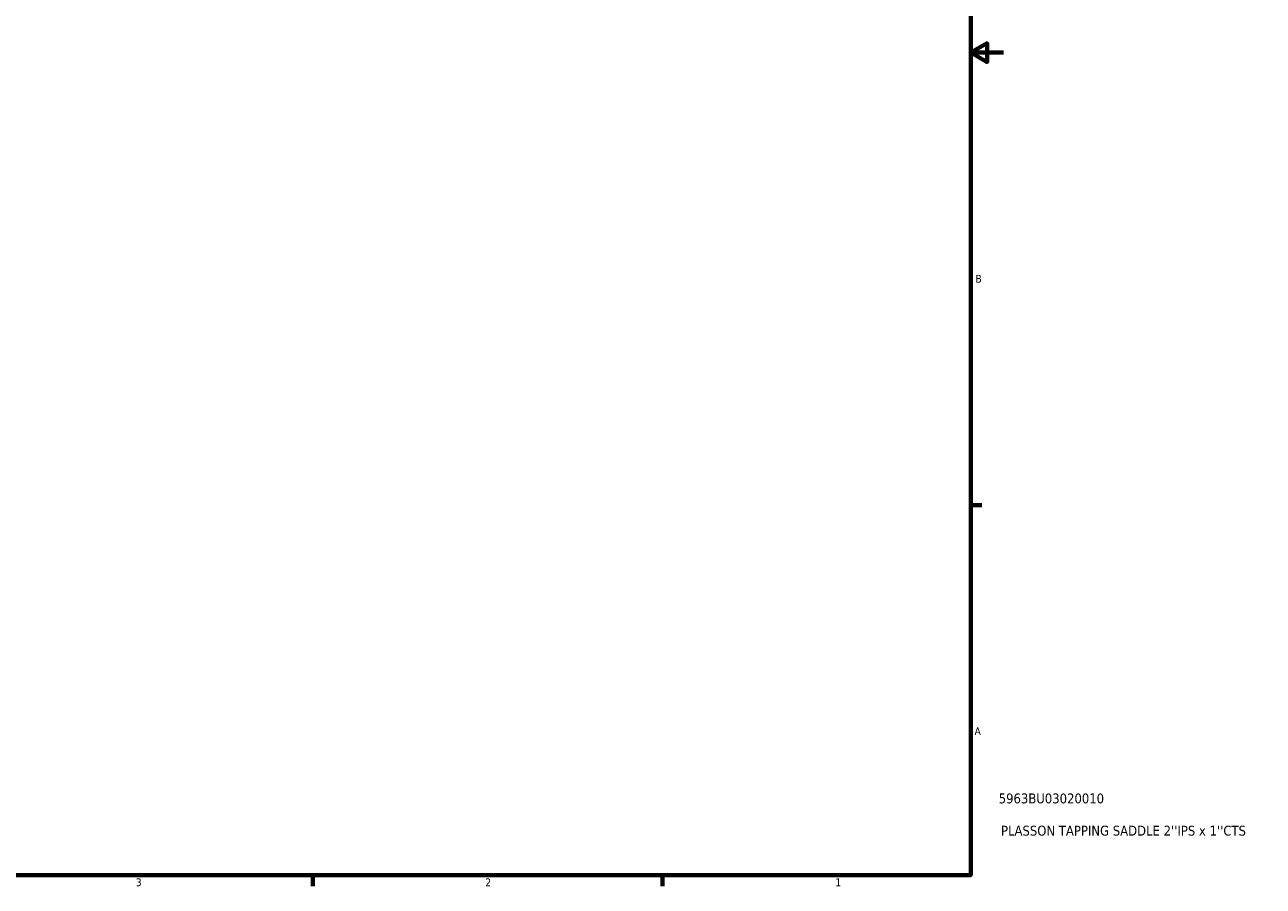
# Model space of a CAD drawing. Header units: inches. Extents: x 0.1 to 45.5, y -0.2 to 45.2.
# Tile 3 of 6: x 22 to 37.1, y 0.9 to 11.3. Entities that reach past the tile are written whole.
import ezdxf

# ---------------------------------------------------------------- set-up
doc = ezdxf.new("R2010")
doc.units = ezdxf.units.IN
doc.header["$MEASUREMENT"] = 0
doc.layers.add('Border (ANSI)', color=7, linetype='Continuous', lineweight=70)
doc.layers.add('Title (ANSI)', color=7, linetype='Continuous', lineweight=50)
doc.styles.add('Note Text (ANSI)', font='tahoma.ttf')
doc.styles.add('Text Style29', font='tahoma.ttf')

# ---------------------------------------------------------------- blocks, each defined once
blk = doc.blocks.new('Borders Default Border')
at = {"layer": 'Border (ANSI)'}
for p, q in [((33.5, 5.5), (33.634, 5.5)), ((25.5, 1), (25.5, 0.866)), ((29.75, 1), (29.75, 0.866))]:
    blk.add_line(p, q, dxfattribs=at)
at = {"layer": 'Border (ANSI)', "flags": 128}
for points in [[(0.5, 1), (0.5, 21), (33.5, 21), (33.5, 1), (0.5, 1)], [(33.9, 11), (33.5, 11), (33.7, 11.115), (33.7, 10.885), (33.5, 11)]]:
    blk.add_lwpolyline(points, dxfattribs=at)
at = {"layer": 'Border (ANSI)', "color": 5, "true_color": 0x0000ff, "char_height": 0.0945, "attachment_point": 7, "style": 'Note Text (ANSI)'}
for s, insert in [('B', (33.558, 8.203)), ('A', (33.547, 2.703)), ('3', (23.346, 0.864)), ('2', (27.596, 0.866)), ('1', (31.854, 0.866))]:
    blk.add_mtext(s, dxfattribs=dict(at, insert=insert))
blk = doc.blocks.new('Title Blocks ANSI - Large')
at = {"layer": 'Title (ANSI)', "color": 5, "true_color": 0x0000ff, "style": 'Text Style29'}
for tag, p in [('PART_NUMBER_001', (0.341, 0.873)), ('DESCRIPTION_001', (0.369, 0.481))]:
    blk.add_attdef(tag, p, '', height=0.12, dxfattribs=at)

msp = doc.modelspace()

# ---------------------------------------------------------------- block references
msp.add_blockref('Borders Default Border', (0, 0))
msp.add_blockref('Title Blocks ANSI - Large', (33.5, 1)).add_auto_attribs({'PART_NUMBER_001': '5963BU03020010', 'DESCRIPTION_001': "PLASSON TAPPING SADDLE 2''IPS x 1''CTS"})

doc.saveas('drawing.dxf')
